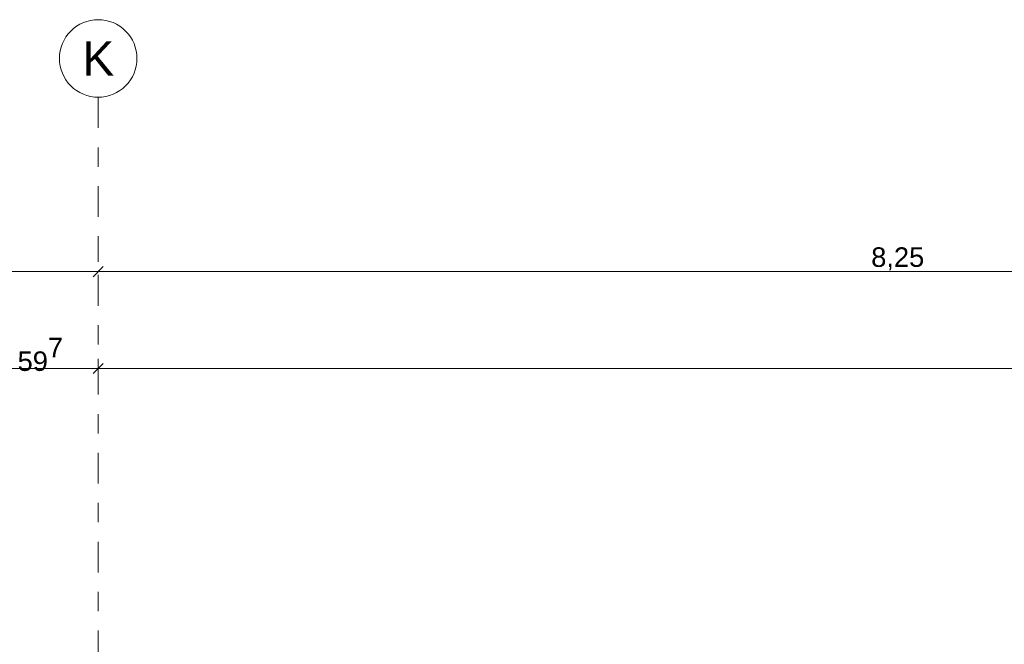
# Model space of a CAD drawing. Header units: metres. Extents: x -180 to 4, y -47 to 4.
# Tile 252 of 256: x -83.33 to -78.25, y 0.98 to 4.2. Entities that reach past the tile are written whole.
import ezdxf

# ---------------------------------------------------------------- set-up
doc = ezdxf.new("R2010")
doc.units = ezdxf.units.M
doc.header["$LTSCALE"] = 0.05
doc.header["$PDMODE"] = 1
doc.header["$PDSIZE"] = -2
doc.linetypes.add('Linienart-53', pattern=[5.291531, 3.175, -1.058062, 0.352704, -0.705764])
doc.layers.get('0').update_dxf_attribs({"lineweight": 25})
doc.layers.add('70 -71 Achsen- 1 Gebäudeachsen', color=7, linetype='Linienart-53', lineweight=18)
doc.layers.add('Keine', color=7, linetype='Continuous', lineweight=9)
doc.layers.add('70 -76 Bemaßung- 2 Allgemein', color=7, linetype='Continuous', lineweight=5, true_color=0x6666cc)
doc.styles.add('Arial', font='arial.ttf')
doc.dimstyles.new('k+k_klein', dxfattribs={"dimtxt": 0.075516, "dimasz": 0.05302, "dimexe": 0.05, "dimexo": 0.15, "dimgap": 0.005, "dimtad": 1, "dimdec": 3, "dimtxsty": 'Arial', "dimblk": 'VW_SLASH-2', "dimblk1": 'VW_SLASH-2', "dimblk2": 'VW_SLASH-2', "dimcen": 0, "dimdle": 0.025, "dimadec": 3, "dimazin": 0, "dimtfac": 0.75, "dimtdec": 3, "dimtix": 1, "dimtmove": 0, "dimatfit": 0, "dimldrblk": 'VW_FILLEDARROW', "dimfxl": 0.1, "dimfxlon": 1, "dimfrac": 2, "dimtolj": 1, "dimarcsym": 0})

# ---------------------------------------------------------------- blocks, each defined once
blk = doc.blocks.new('VW_SLASH-2')
at = {"color": 0, "linetype": 'ByBlock', "lineweight": -2, "transparency": 16777216}
blk.add_line((0.472, 0), (-1, 0), dxfattribs=at)
at = {"color": 0, "lineweight": 5, "transparency": 16777216, "flags": 128}
blk.add_lwpolyline([(0.5, 0.5), (-0.5, -0.5)], dxfattribs=at)
blk = doc.blocks.new('*D2197')
at = {"layer": '70 -76 Bemaßung- 2 Allgemein', "color": 0, "lineweight": -2}
for p, q in [((-91.171, 3.05), (-91.171, 2.95)), ((-82.921, 3.05), (-82.921, 2.95)), ((-82.974, 2.9), (-91.118, 2.9))]:
    blk.add_line(p, q, dxfattribs=at)
at = {"layer": 'Defpoints', "color": 0}
for p in [(-91.171, 2.9), (-91.171, 2.9), (-82.921, 2.9)]:
    blk.add_point(p, dxfattribs=at)
at = {"layer": '70 -76 Bemaßung- 2 Allgemein', "color": 0, "lineweight": -2, "xscale": 0.05302001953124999, "yscale": 0.05302001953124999, "zscale": 0.05302001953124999, "rotation": 180}
blk.add_blockref('VW_SLASH-2', (-91.171, 2.9), dxfattribs=at)
at = {"layer": '70 -76 Bemaßung- 2 Allgemein', "color": 0, "lineweight": -2, "xscale": 0.05302001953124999, "yscale": 0.05302001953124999, "zscale": 0.05302001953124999}
blk.add_blockref('VW_SLASH-2', (-82.921, 2.9), dxfattribs=at)
at = {"layer": '70 -76 Bemaßung- 2 Allgemein', "color": 0, "insert": (-87.046, 2.9654), "char_height": 0.10069, "attachment_point": 5, "style": 'Arial'}
blk.add_mtext('\\A1;8,25', dxfattribs=at)
blk = doc.blocks.new('VW_FILLEDARROW')
at = {"linetype": 'Continuous', "lineweight": 0, "transparency": 16777216}
blk.add_hatch(color=0, dxfattribs=at).paths.add_polyline_path([(-2.829, 0.758), (0, 0), (-2.829, -0.758)])
at = {"color": 0, "lineweight": 5, "transparency": 16777216, "flags": 128}
blk.add_lwpolyline([(-2.829, 0.758), (0, 0), (-2.829, -0.758)], close=True, dxfattribs=at)
blk = doc.blocks.new('*D2198')
at = {"layer": '70 -76 Bemaßung- 2 Allgemein', "color": 0, "lineweight": -2}
for p, q in [((-82.921, 3.05), (-82.921, 2.95)), ((-74.671, 3.05), (-74.671, 2.95)), ((-74.724, 2.9), (-82.868, 2.9))]:
    blk.add_line(p, q, dxfattribs=at)
at = {"layer": 'Defpoints', "color": 0}
for p in [(-82.921, 2.9), (-82.921, 2.9), (-74.671, 2.9)]:
    blk.add_point(p, dxfattribs=at)
at = {"layer": '70 -76 Bemaßung- 2 Allgemein', "color": 0, "lineweight": -2, "xscale": 0.05302001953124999, "yscale": 0.05302001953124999, "zscale": 0.05302001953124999, "rotation": 180}
blk.add_blockref('VW_SLASH-2', (-82.921, 2.9), dxfattribs=at)
at = {"layer": '70 -76 Bemaßung- 2 Allgemein', "color": 0, "lineweight": -2, "xscale": 0.05302001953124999, "yscale": 0.05302001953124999, "zscale": 0.05302001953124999}
blk.add_blockref('VW_SLASH-2', (-74.671, 2.9), dxfattribs=at)
at = {"layer": '70 -76 Bemaßung- 2 Allgemein', "color": 0, "insert": (-78.796, 2.9654), "char_height": 0.10069, "attachment_point": 5, "style": 'Arial'}
blk.add_mtext('\\A1;8,25', dxfattribs=at)
blk = doc.blocks.new('*D2244')
at = {"layer": '70 -76 Bemaßung- 2 Allgemein', "color": 0, "lineweight": -2}
for p, q in [((-83.518, 2.3), (-83.518, 2.45)), ((-82.921, 2.3), (-82.921, 2.45)), ((-82.974, 2.4), (-83.465, 2.4))]:
    blk.add_line(p, q, dxfattribs=at)
at = {"layer": 'Defpoints', "color": 0}
for p in [(-83.518, 2.4), (-82.921, 1.4), (-83.518, -0.497)]:
    blk.add_point(p, dxfattribs=at)
at = {"layer": '70 -76 Bemaßung- 2 Allgemein', "color": 0, "lineweight": -2, "xscale": 0.05302001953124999, "yscale": 0.05302001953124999, "zscale": 0.05302001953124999, "rotation": 180}
blk.add_blockref('VW_SLASH-2', (-83.518, 2.4), dxfattribs=at)
at = {"layer": '70 -76 Bemaßung- 2 Allgemein', "color": 0, "lineweight": -2, "xscale": 0.05302001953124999, "yscale": 0.05302001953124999, "zscale": 0.05302001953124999}
blk.add_blockref('VW_SLASH-2', (-82.921, 2.4), dxfattribs=at)
at = {"layer": '70 -76 Bemaßung- 2 Allgemein', "color": 0, "insert": (-83.2195, 2.4723), "char_height": 0.100689, "attachment_point": 5, "style": 'Arial'}
blk.add_mtext('\\A1;59\\S7^ ;', dxfattribs=at)
blk = doc.blocks.new('*D2245')
at = {"layer": '70 -76 Bemaßung- 2 Allgemein', "color": 0, "lineweight": -2}
for p, q in [((-82.921, 2.3), (-82.921, 2.45)), ((-49.921, 2.3), (-49.921, 2.45)), ((-49.974, 2.4), (-82.868, 2.4))]:
    blk.add_line(p, q, dxfattribs=at)
at = {"layer": 'Defpoints', "color": 0}
for p in [(-82.921, 2.4), (-82.921, 1.4), (-49.921, 1.4)]:
    blk.add_point(p, dxfattribs=at)
at = {"layer": '70 -76 Bemaßung- 2 Allgemein', "color": 0, "lineweight": -2, "xscale": 0.05302001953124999, "yscale": 0.05302001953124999, "zscale": 0.05302001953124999, "rotation": 180}
blk.add_blockref('VW_SLASH-2', (-82.921, 2.4), dxfattribs=at)
at = {"layer": '70 -76 Bemaßung- 2 Allgemein', "color": 0, "lineweight": -2, "xscale": 0.05302001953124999, "yscale": 0.05302001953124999, "zscale": 0.05302001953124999}
blk.add_blockref('VW_SLASH-2', (-49.921, 2.4), dxfattribs=at)
at = {"layer": '70 -76 Bemaßung- 2 Allgemein', "color": 0, "insert": (-66.421, 2.4654), "char_height": 0.10069, "attachment_point": 5, "style": 'Arial'}
blk.add_mtext('\\A1;33,00', dxfattribs=at)
blk = doc.blocks.new('_Achsen (3D)')
at = {"color": 255, "transparency": 33554687}
blk.add_wipeout([(-82.921, 4.2), (-82.9014, 4.199), (-82.882, 4.1961), (-82.8629, 4.1913), (-82.8445, 4.1847), (-82.8267, 4.1763), (-82.8099, 4.1663), (-82.7941, 4.1546), (-82.7796, 4.1414), (-82.7664, 4.1268), (-82.7547, 4.1111), (-82.7446, 4.0942), (-82.7362, 4.0765), (-82.7296, 4.058), (-82.7248, 4.039), (-82.722, 4.0196), (-82.721, 4), (-82.722, 3.9804), (-82.7248, 3.9609), (-82.7296, 3.9419), (-82.7362, 3.9234), (-82.7446, 3.9057), (-82.7547, 3.8888), (-82.7664, 3.8731), (-82.7796, 3.8585), (-82.7941, 3.8454), (-82.8099, 3.8337), (-82.8267, 3.8236), (-82.8445, 3.8152), (-82.8629, 3.8086), (-82.882, 3.8038), (-82.9014, 3.8009), (-82.921, 3.8), (-82.9406, 3.8009), (-82.96, 3.8038), (-82.9791, 3.8086), (-82.9975, 3.8152), (-83.0153, 3.8236), (-83.0321, 3.8337), (-83.0479, 3.8454), (-83.0624, 3.8585), (-83.0756, 3.8731), (-83.0873, 3.8888), (-83.0974, 3.9057), (-83.1058, 3.9234), (-83.1124, 3.9419), (-83.1172, 3.9609), (-83.12, 3.9804), (-83.121, 4), (-83.12, 4.0196), (-83.1172, 4.039), (-83.1124, 4.058), (-83.1058, 4.0765), (-83.0974, 4.0942), (-83.0873, 4.1111), (-83.0756, 4.1268), (-83.0624, 4.1414), (-83.0479, 4.1546), (-83.0321, 4.1663), (-83.0153, 4.1763), (-82.9975, 4.1847), (-82.9791, 4.1913), (-82.96, 4.1961), (-82.9406, 4.199)], dxfattribs=at).dxf.layer = 'Keine'
at = {"layer": '70 -71 Achsen- 1 Gebäudeachsen', "transparency": 33554687}
blk.add_line((-82.921, 3.8), (-82.921, -46.172), dxfattribs=at)
at = {"layer": 'Keine', "transparency": 33554687, "flags": 128}
blk.add_lwpolyline([(-82.921, 4.2), (-82.9014, 4.199), (-82.882, 4.1961), (-82.8629, 4.1913), (-82.8445, 4.1847), (-82.8267, 4.1763), (-82.8099, 4.1663), (-82.7941, 4.1546), (-82.7796, 4.1414), (-82.7664, 4.1268), (-82.7547, 4.1111), (-82.7446, 4.0942), (-82.7362, 4.0765), (-82.7296, 4.058), (-82.7248, 4.039), (-82.722, 4.0196), (-82.721, 4), (-82.722, 3.9804), (-82.7248, 3.9609), (-82.7296, 3.9419), (-82.7362, 3.9234), (-82.7446, 3.9057), (-82.7547, 3.8888), (-82.7664, 3.8731), (-82.7796, 3.8585), (-82.7941, 3.8454), (-82.8099, 3.8337), (-82.8267, 3.8236), (-82.8445, 3.8152), (-82.8629, 3.8086), (-82.882, 3.8038), (-82.9014, 3.8009), (-82.921, 3.8), (-82.9406, 3.8009), (-82.96, 3.8038), (-82.9791, 3.8086), (-82.9975, 3.8152), (-83.0153, 3.8236), (-83.0321, 3.8337), (-83.0479, 3.8454), (-83.0624, 3.8585), (-83.0756, 3.8731), (-83.0873, 3.8888), (-83.0974, 3.9057), (-83.1058, 3.9234), (-83.1124, 3.9419), (-83.1172, 3.9609), (-83.12, 3.9804), (-83.121, 4), (-83.12, 4.0196), (-83.1172, 4.039), (-83.1124, 4.058), (-83.1058, 4.0765), (-83.0974, 4.0942), (-83.0873, 4.1111), (-83.0756, 4.1268), (-83.0624, 4.1414), (-83.0479, 4.1546), (-83.0321, 4.1663), (-83.0153, 4.1763), (-82.9975, 4.1847), (-82.9791, 4.1913), (-82.96, 4.1961), (-82.9406, 4.199)], close=True, dxfattribs=at)
at = {"layer": 'Keine', "transparency": 33554687, "insert": (-82.921, 4), "char_height": 0.1762, "attachment_point": 5, "line_spacing_factor": 0.970891, "style": 'Arial'}
blk.add_mtext('K', dxfattribs=at)
blk = doc.blocks.new('Gruppe-1909')
at = {"layer": '70 -76 Bemaßung- 2 Allgemein'}
for base, p1, p2, picture, middle in [((-91.17099996, 2.89995802), (-82.92099996, 2.89995802), (-91.17099996, 2.89995802), '*D2197', (-87.04599996, 2.96542156)), ((-82.92099996, 2.89995802), (-74.67099996, 2.89995802), (-82.92099996, 2.89995802), '*D2198', (-78.79599996, 2.96542156))]:
    dim = blk.add_linear_dim(base=base, p1=p1, p2=p2, text='8,25', dimstyle='k+k_klein', override={"dimtxt": 0.100689, "dimgap": 0.005, "dimdec": 8, "dimpost": '<>', "dimtxsty": 'Arial', "dimtmove": 2}, dxfattribs=at)
    dim.commit()
    dim.dimension.update_dxf_attribs({"geometry": picture, "text_midpoint": middle})
blk = doc.blocks.new('Gruppe-1912')
at = {"layer": '70 -76 Bemaßung- 2 Allgemein'}
for base, p1, p2, text, picture, middle in [((-83.51799996, 2.39995802), (-82.92099996, 1.39995802), (-83.51799996, -0.49704198), '59\\S7^ ;', '*D2244', (-83.21949996, 2.47228517)), ((-82.92099996, 2.39995802), (-49.92099996, 1.39995802), (-82.92099996, 1.39995802), '33,00', '*D2245', (-66.42099996, 2.46542156))]:
    dim = blk.add_linear_dim(base=base, p1=p1, p2=p2, text=text, dimstyle='k+k_klein', override={"dimtxt": 0.100689, "dimgap": 0.005, "dimdec": 8, "dimpost": '<>', "dimtxsty": 'Arial', "dimtmove": 2}, dxfattribs=at)
    dim.commit()
    dim.dimension.update_dxf_attribs({"geometry": picture, "text_midpoint": middle})
blk = doc.blocks.new('_Dach_2D Bemaßung_ Beschriftung (2D)')
at = {"layer": '70 -76 Bemaßung- 2 Allgemein'}
for name in ['Gruppe-1909', 'Gruppe-1912']:
    blk.add_blockref(name, (0, 0), dxfattribs=at)

msp = doc.modelspace()

# ---------------------------------------------------------------- block references
at = {"layer": 'Keine', "color": 1}
msp.add_blockref('_Dach_2D Bemaßung_ Beschriftung (2D)', (0, 0), dxfattribs=at)

# ---------------------------------------------------------------- next in the draw order: block references
msp.add_blockref('_Achsen (3D)', (0, 0), dxfattribs=at)

doc.saveas('drawing.dxf')
